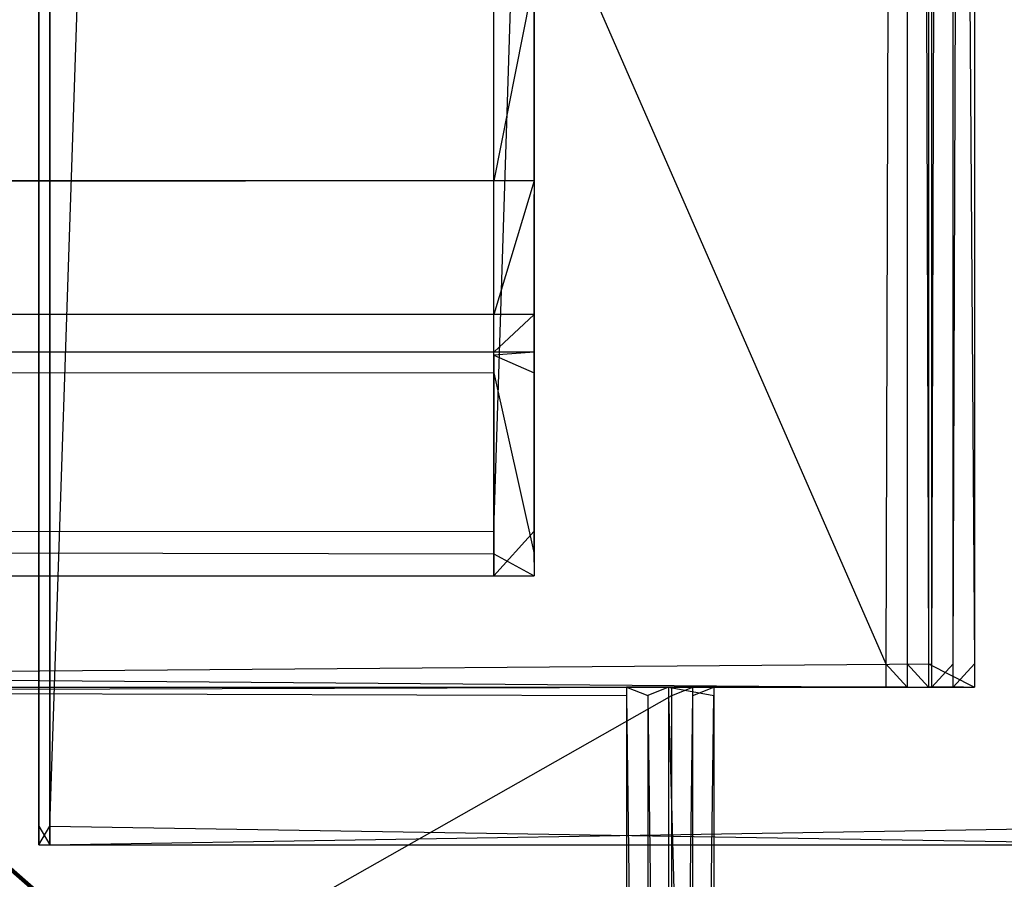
# Model space of a CAD drawing. Extents: x 0 to 1.6, y -0.5 to 0.
# Tile 164 of 192: x 1.5733 to 1.5861, y -0.4781 to -0.467. Entities that reach past the tile are written whole.
import ezdxf

# ---------------------------------------------------------------- set-up
doc = ezdxf.new("R2010")
doc.units = 0
for name, color, linetype in [('L10_KORPUS2_1___REPLACEMTFOREMP', 7, 'CONTINUOUS'), ('L16_KORPUS1_0___REPLACEMTFOREMP', 7, 'CONTINUOUS'), ('L33_REGALELEMENT_0___REPLACEMTF', 7, 'CONTINUOUS'), ('L65_ABDECKPL_0___REPLACEMTFOREM', 7, 'CONTINUOUS'), ('L7_KORPUS2_3___REPLACEMTFOREMPT', 7, 'CONTINUOUS')]:
    doc.layers.add(name, color=color, linetype=linetype)

msp = doc.modelspace()

# ---------------------------------------------------------------- linework, layer by layer
at = {"layer": 'L10_KORPUS2_1___REPLACEMTFOREMP', "color": 250}
for points, invisible_edges in [([(1.573741, -0.030441, 0.007118), (1.573596, -0.477405, 0.007118), (1.573596, -0.030441, 0.007118), (1.573741, -0.030441, 0.007118)], 13), ([(1.573596, -0.477405, 0.007118), (1.573741, -0.030441, 0.007118), (1.573741, -0.477405, 0.007118), (1.573596, -0.477405, 0.007118)], 14), ([(1.573741, -0.477405, 0.590999), (1.573596, -0.030441, 0.590999), (1.573596, -0.477405, 0.590999), (1.573741, -0.477405, 0.590999)], 13), ([(1.573596, -0.030441, 0.590999), (1.573741, -0.477405, 0.590999), (1.573741, -0.030441, 0.590999), (1.573596, -0.030441, 0.590999)], 14), ([(1.573596, -0.030441, 0.00749), (1.573596, -0.477405, 0.007118), (1.573596, -0.477405, 0.00749), (1.573596, -0.030441, 0.00749)], 13), ([(1.573596, -0.477405, 0.007118), (1.573596, -0.030441, 0.00749), (1.573596, -0.030441, 0.007118), (1.573596, -0.477405, 0.007118)], 14), ([(1.573596, -0.030441, 0.590562), (1.573596, -0.477405, 0.00749), (1.573596, -0.477405, 0.590562), (1.573596, -0.030441, 0.590562)], 13), ([(1.573596, -0.477405, 0.00749), (1.573596, -0.030441, 0.590562), (1.573596, -0.030441, 0.00749), (1.573596, -0.477405, 0.00749)], 14), ([(1.573596, -0.030441, 0.590999), (1.573596, -0.477405, 0.590562), (1.573596, -0.477405, 0.590999), (1.573596, -0.030441, 0.590999)], 13), ([(1.573596, -0.477405, 0.590562), (1.573596, -0.030441, 0.590999), (1.573596, -0.030441, 0.590562), (1.573596, -0.477405, 0.590562)], 14), ([(1.588659, -0.030441, 0.007118), (1.573741, -0.477405, 0.007118), (1.573741, -0.030441, 0.007118), (1.588659, -0.030441, 0.007118)], 13), ([(1.573741, -0.477405, 0.007118), (1.588659, -0.030441, 0.007118), (1.588659, -0.477405, 0.007118), (1.573741, -0.477405, 0.007118)], 14), ([(1.588659, -0.477405, 0.590999), (1.573741, -0.030441, 0.590999), (1.573741, -0.477405, 0.590999), (1.588659, -0.477405, 0.590999)], 13), ([(1.573741, -0.030441, 0.590999), (1.588659, -0.477405, 0.590999), (1.588659, -0.030441, 0.590999), (1.573741, -0.030441, 0.590999)], 14), ([(1.573741, -0.477405, 0.007118), (1.573596, -0.477649, 0.007118), (1.573596, -0.477405, 0.007118), (1.573741, -0.477405, 0.007118)], 13), ([(1.573596, -0.477649, 0.007118), (1.573741, -0.477405, 0.007118), (1.573741, -0.477649, 0.007118), (1.573596, -0.477649, 0.007118)], 14), ([(1.573741, -0.477649, 0.590999), (1.573596, -0.477405, 0.590999), (1.573596, -0.477649, 0.590999), (1.573741, -0.477649, 0.590999)], 13), ([(1.573596, -0.477405, 0.590999), (1.573741, -0.477649, 0.590999), (1.573741, -0.477405, 0.590999), (1.573596, -0.477405, 0.590999)], 14), ([(1.573596, -0.477405, 0.00749), (1.573596, -0.477649, 0.007118), (1.573596, -0.477649, 0.00749), (1.573596, -0.477405, 0.00749)], 13), ([(1.573596, -0.477649, 0.007118), (1.573596, -0.477405, 0.00749), (1.573596, -0.477405, 0.007118), (1.573596, -0.477649, 0.007118)], 14), ([(1.573596, -0.477405, 0.590562), (1.573596, -0.477649, 0.00749), (1.573596, -0.477649, 0.590562), (1.573596, -0.477405, 0.590562)], 13), ([(1.573596, -0.477649, 0.00749), (1.573596, -0.477405, 0.590562), (1.573596, -0.477405, 0.00749), (1.573596, -0.477649, 0.00749)], 14), ([(1.573596, -0.477405, 0.590999), (1.573596, -0.477649, 0.590562), (1.573596, -0.477649, 0.590999), (1.573596, -0.477405, 0.590999)], 13), ([(1.573596, -0.477649, 0.590562), (1.573596, -0.477405, 0.590999), (1.573596, -0.477405, 0.590562), (1.573596, -0.477649, 0.590562)], 14), ([(1.588659, -0.477405, 0.007118), (1.573741, -0.477649, 0.007118), (1.573741, -0.477405, 0.007118), (1.588659, -0.477405, 0.007118)], 13), ([(1.573741, -0.477649, 0.007118), (1.588659, -0.477405, 0.007118), (1.588659, -0.477649, 0.007118), (1.573741, -0.477649, 0.007118)], 14), ([(1.588659, -0.477649, 0.590999), (1.573741, -0.477405, 0.590999), (1.573741, -0.477649, 0.590999), (1.588659, -0.477649, 0.590999)], 13), ([(1.573741, -0.477405, 0.590999), (1.588659, -0.477649, 0.590999), (1.588659, -0.477405, 0.590999), (1.573741, -0.477405, 0.590999)], 14), ([(1.573741, -0.477649, 0.00749), (1.573596, -0.477649, 0.007118), (1.573741, -0.477649, 0.007118), (1.573741, -0.477649, 0.00749)], 13), ([(1.573596, -0.477649, 0.007118), (1.573741, -0.477649, 0.00749), (1.573596, -0.477649, 0.00749), (1.573596, -0.477649, 0.007118)], 14), ([(1.573741, -0.477649, 0.590562), (1.573596, -0.477649, 0.00749), (1.573741, -0.477649, 0.00749), (1.573741, -0.477649, 0.590562)], 13), ([(1.573596, -0.477649, 0.00749), (1.573741, -0.477649, 0.590562), (1.573596, -0.477649, 0.590562), (1.573596, -0.477649, 0.00749)], 14), ([(1.573741, -0.477649, 0.590999), (1.573596, -0.477649, 0.590562), (1.573741, -0.477649, 0.590562), (1.573741, -0.477649, 0.590999)], 13), ([(1.573596, -0.477649, 0.590562), (1.573741, -0.477649, 0.590999), (1.573596, -0.477649, 0.590999), (1.573596, -0.477649, 0.590562)], 14), ([(1.588659, -0.477649, 0.00749), (1.573741, -0.477649, 0.007118), (1.588659, -0.477649, 0.007118), (1.588659, -0.477649, 0.00749)], 13), ([(1.573741, -0.477649, 0.007118), (1.588659, -0.477649, 0.00749), (1.573741, -0.477649, 0.00749), (1.573741, -0.477649, 0.007118)], 14), ([(1.588659, -0.477649, 0.590562), (1.573741, -0.477649, 0.00749), (1.588659, -0.477649, 0.00749), (1.588659, -0.477649, 0.590562)], 13), ([(1.573741, -0.477649, 0.00749), (1.588659, -0.477649, 0.590562), (1.573741, -0.477649, 0.590562), (1.573741, -0.477649, 0.00749)], 14), ([(1.588659, -0.477649, 0.590999), (1.573741, -0.477649, 0.590562), (1.588659, -0.477649, 0.590562), (1.588659, -0.477649, 0.590999)], 13), ([(1.573741, -0.477649, 0.590562), (1.588659, -0.477649, 0.590999), (1.573741, -0.477649, 0.590999), (1.573741, -0.477649, 0.590562)], 14)]:
    msp.add_3dface(points, dxfattribs=dict(at, invisible_edges=invisible_edges))
at = {"layer": 'L16_KORPUS1_0___REPLACEMTFOREMP', "color": 8}
for points, invisible_edges in [([(1.597088, -0.000594), (0.5, -0.497406), (0.5, -0.000594), (1.597088, -0.000594)], 13), ([(0.5, -0.497406), (1.597088, -0.000594), (1.597091, -0.497406), (0.5, -0.497406)], 10), ([(1.597091, -0.497404, 0.00769), (0.5, -0.000596, 0.00769), (0.5, -0.497404, 0.00769), (1.597091, -0.497404, 0.00769)], 13), ([(0.5, -0.000596, 0.00769), (1.597091, -0.497404, 0.00769), (1.597088, -0.000596, 0.00769), (0.5, -0.000596, 0.00769)], 10)]:
    msp.add_3dface(points, dxfattribs=dict(at, invisible_edges=invisible_edges))
at = {"layer": 'L33_REGALELEMENT_0___REPLACEMTF', "color": 40}
for points, invisible_edges in [([(1.546167, -0.387428, 0.349015), (1.584546, -0.475308, 0.349082), (1.584546, -0.387399, 0.349082), (1.546167, -0.387428, 0.349015)], 14), ([(1.584546, -0.475308, 0.349082), (1.546167, -0.387428, 0.349015), (1.546167, -0.475308, 0.349015), (1.584546, -0.475308, 0.349082)], 13), ([(1.585141, -0.387399, 0.009083), (1.546762, -0.475308, 0.009015), (1.546762, -0.387399, 0.009015), (1.585141, -0.387399, 0.009083)], 13), ([(1.546762, -0.475308, 0.009015), (1.585141, -0.387399, 0.009083), (1.585141, -0.475308, 0.009083), (1.546762, -0.475308, 0.009015)], 14), ([(1.584546, -0.475308, 0.349082), (1.584824, -0.387399, 0.349083), (1.584546, -0.387399, 0.349082), (1.584546, -0.475308, 0.349082)], 13), ([(1.584824, -0.387399, 0.349083), (1.584546, -0.475308, 0.349082), (1.584824, -0.475308, 0.349083), (1.584824, -0.387399, 0.349083)], 14), ([(1.585099, -0.475308, 0.349083), (1.584824, -0.387399, 0.349083), (1.584824, -0.475308, 0.349083), (1.585099, -0.475308, 0.349083)], 13), ([(1.584824, -0.387399, 0.349083), (1.585099, -0.475308, 0.349083), (1.585099, -0.387399, 0.349083), (1.584824, -0.387399, 0.349083)], 14), ([(1.585693, -0.475308, 0.00944), (1.585099, -0.387399, 0.348847), (1.585099, -0.475308, 0.348847), (1.585693, -0.475308, 0.00944)], 13), ([(1.585099, -0.387399, 0.348847), (1.585693, -0.475308, 0.00944), (1.585693, -0.387399, 0.00944), (1.585099, -0.387399, 0.348847)], 14), ([(1.585099, -0.475308, 0.348847), (1.585099, -0.387399, 0.349083), (1.585099, -0.475308, 0.349083), (1.585099, -0.475308, 0.348847)], 13), ([(1.585099, -0.387399, 0.349083), (1.585099, -0.475308, 0.348847), (1.585099, -0.387399, 0.348847), (1.585099, -0.387399, 0.349083)], 14), ([(1.58542, -0.387399, 0.009083), (1.585141, -0.475308, 0.009083), (1.585141, -0.387399, 0.009083), (1.58542, -0.387399, 0.009083)], 13), ([(1.585141, -0.475308, 0.009083), (1.58542, -0.387399, 0.009083), (1.58542, -0.475308, 0.009083), (1.585141, -0.475308, 0.009083)], 14), ([(1.585694, -0.387399, 0.009084), (1.58542, -0.475308, 0.009083), (1.58542, -0.387399, 0.009083), (1.585694, -0.387399, 0.009084)], 13), ([(1.58542, -0.475308, 0.009083), (1.585694, -0.387399, 0.009084), (1.585694, -0.475308, 0.009084), (1.58542, -0.475308, 0.009083)], 14), ([(1.585694, -0.475308, 0.009084), (1.585693, -0.387399, 0.00944), (1.585693, -0.475308, 0.00944), (1.585694, -0.475308, 0.009084)], 13), ([(1.585693, -0.387399, 0.00944), (1.585694, -0.475308, 0.009084), (1.585694, -0.387399, 0.009084), (1.585693, -0.387399, 0.00944)], 14), ([(1.584546, -0.475608, 0.349082), (1.546167, -0.475308, 0.349015), (1.546167, -0.475608, 0.349015), (1.584546, -0.475608, 0.349082)], 13), ([(1.546167, -0.475308, 0.349015), (1.584546, -0.475608, 0.349082), (1.584546, -0.475308, 0.349082), (1.546167, -0.475308, 0.349015)], 14), ([(1.585141, -0.475308, 0.009083), (1.546762, -0.475608, 0.009015), (1.546762, -0.475308, 0.009015), (1.585141, -0.475308, 0.009083)], 13), ([(1.546762, -0.475608, 0.009015), (1.585141, -0.475308, 0.009083), (1.585141, -0.475608, 0.009083), (1.546762, -0.475608, 0.009015)], 14), ([(1.584824, -0.475608, 0.349083), (1.584546, -0.475308, 0.349082), (1.584546, -0.475608, 0.349082), (1.584824, -0.475608, 0.349083)], 13), ([(1.584546, -0.475308, 0.349082), (1.584824, -0.475608, 0.349083), (1.584824, -0.475308, 0.349083), (1.584546, -0.475308, 0.349082)], 14), ([(1.585099, -0.475608, 0.349083), (1.584824, -0.475308, 0.349083), (1.584824, -0.475608, 0.349083), (1.585099, -0.475608, 0.349083)], 13), ([(1.584824, -0.475308, 0.349083), (1.585099, -0.475608, 0.349083), (1.585099, -0.475308, 0.349083), (1.584824, -0.475308, 0.349083)], 14), ([(1.585693, -0.475608, 0.00944), (1.585099, -0.475308, 0.348847), (1.585099, -0.475608, 0.348847), (1.585693, -0.475608, 0.00944)], 13), ([(1.585099, -0.475308, 0.348847), (1.585693, -0.475608, 0.00944), (1.585693, -0.475308, 0.00944), (1.585099, -0.475308, 0.348847)], 14), ([(1.585099, -0.475608, 0.348847), (1.585099, -0.475308, 0.349083), (1.585099, -0.475608, 0.349083), (1.585099, -0.475608, 0.348847)], 13), ([(1.585099, -0.475308, 0.349083), (1.585099, -0.475608, 0.348847), (1.585099, -0.475308, 0.348847), (1.585099, -0.475308, 0.349083)], 14), ([(1.58542, -0.475308, 0.009083), (1.585141, -0.475608, 0.009083), (1.585141, -0.475308, 0.009083), (1.58542, -0.475308, 0.009083)], 13), ([(1.585141, -0.475608, 0.009083), (1.58542, -0.475308, 0.009083), (1.58542, -0.475608, 0.009083), (1.585141, -0.475608, 0.009083)], 14), ([(1.585694, -0.475308, 0.009084), (1.58542, -0.475608, 0.009083), (1.58542, -0.475308, 0.009083), (1.585694, -0.475308, 0.009084)], 13), ([(1.58542, -0.475608, 0.009083), (1.585694, -0.475308, 0.009084), (1.585694, -0.475608, 0.009084), (1.58542, -0.475608, 0.009083)], 14), ([(1.585694, -0.475608, 0.009084), (1.585693, -0.475308, 0.00944), (1.585693, -0.475608, 0.00944), (1.585694, -0.475608, 0.009084)], 13), ([(1.585693, -0.475308, 0.00944), (1.585694, -0.475608, 0.009084), (1.585694, -0.475308, 0.009084), (1.585693, -0.475308, 0.00944)], 14), ([(1.581195, -0.475716, 0.345723), (1.543462, -0.475608, 0.345657), (1.543462, -0.475716, 0.345657), (1.581195, -0.475716, 0.345723)], 13), ([(1.543462, -0.475608, 0.345657), (1.581195, -0.475716, 0.345723), (1.581195, -0.475608, 0.345723), (1.543462, -0.475608, 0.345657)], 14), ([(1.581195, -0.475608, 0.345723), (1.543544, -0.475608, 0.345758), (1.543462, -0.475608, 0.345657), (1.581195, -0.475608, 0.345723)], 13), ([(1.581296, -0.475608, 0.345824), (1.546054, -0.475608, 0.348874), (1.543544, -0.475608, 0.345758), (1.581296, -0.475608, 0.345824)], 13), ([(1.543544, -0.475608, 0.345758), (1.581195, -0.475608, 0.345723), (1.581296, -0.475608, 0.345824), (1.543544, -0.475608, 0.345758)], 14), ([(1.581779, -0.475608, 0.012565), (1.544046, -0.475716, 0.012499), (1.544046, -0.475608, 0.012499), (1.581779, -0.475608, 0.012565)], 13), ([(1.544046, -0.475716, 0.012499), (1.581779, -0.475608, 0.012565), (1.581779, -0.475716, 0.012565), (1.544046, -0.475716, 0.012499)], 14), ([(1.58188, -0.475608, 0.01246), (1.544046, -0.475608, 0.012499), (1.544128, -0.475608, 0.012394), (1.58188, -0.475608, 0.01246)], 13), ([(1.544046, -0.475608, 0.012499), (1.58188, -0.475608, 0.01246), (1.581779, -0.475608, 0.012565), (1.544046, -0.475608, 0.012499)], 14), ([(1.585, -0.475608, 0.009229), (1.544128, -0.475608, 0.012394), (1.546648, -0.475608, 0.009161), (1.585, -0.475608, 0.009229)], 13), ([(1.544128, -0.475608, 0.012394), (1.585, -0.475608, 0.009229), (1.58188, -0.475608, 0.01246), (1.544128, -0.475608, 0.012394)], 14), ([(1.546054, -0.475608, 0.348874), (1.581296, -0.475608, 0.345824), (1.584405, -0.475608, 0.348941), (1.546054, -0.475608, 0.348874)], 14), ([(1.584405, -0.475608, 0.348941), (1.546167, -0.475608, 0.349015), (1.546054, -0.475608, 0.348874), (1.584405, -0.475608, 0.348941)], 13), ([(1.546167, -0.475608, 0.349015), (1.584405, -0.475608, 0.348941), (1.584546, -0.475608, 0.349082), (1.546167, -0.475608, 0.349015)], 14), ([(1.585141, -0.475608, 0.009083), (1.546648, -0.475608, 0.009161), (1.546762, -0.475608, 0.009015), (1.585141, -0.475608, 0.009083)], 13), ([(1.546648, -0.475608, 0.009161), (1.585141, -0.475608, 0.009083), (1.585, -0.475608, 0.009229), (1.546648, -0.475608, 0.009161)], 14), ([(1.58147, -0.475716, 0.345724), (1.581195, -0.475608, 0.345723), (1.581195, -0.475716, 0.345723), (1.58147, -0.475716, 0.345724)], 13), ([(1.581195, -0.475608, 0.345723), (1.58147, -0.475716, 0.345724), (1.58147, -0.475608, 0.345724), (1.581195, -0.475608, 0.345723)], 14), ([(1.58147, -0.475608, 0.345724), (1.581296, -0.475608, 0.345824), (1.581195, -0.475608, 0.345723), (1.58147, -0.475608, 0.345724)], 13), ([(1.581571, -0.475608, 0.345825), (1.584405, -0.475608, 0.348941), (1.581296, -0.475608, 0.345824), (1.581571, -0.475608, 0.345825)], 13), ([(1.581296, -0.475608, 0.345824), (1.58147, -0.475608, 0.345724), (1.581571, -0.475608, 0.345825), (1.581296, -0.475608, 0.345824)], 14), ([(1.58147, -0.475716, 0.345724), (1.581739, -0.475608, 0.345724), (1.58147, -0.475608, 0.345724), (1.58147, -0.475716, 0.345724)], 13), ([(1.581739, -0.475608, 0.345724), (1.58147, -0.475716, 0.345724), (1.581739, -0.475716, 0.345724), (1.581739, -0.475608, 0.345724)], 14), ([(1.581739, -0.475608, 0.345724), (1.581571, -0.475608, 0.345825), (1.58147, -0.475608, 0.345724), (1.581739, -0.475608, 0.345724)], 13), ([(1.58184, -0.475608, 0.345825), (1.584684, -0.475608, 0.348942), (1.581571, -0.475608, 0.345825), (1.58184, -0.475608, 0.345825)], 13), ([(1.584405, -0.475608, 0.348941), (1.581571, -0.475608, 0.345825), (1.584684, -0.475608, 0.348942), (1.584405, -0.475608, 0.348941)], 14), ([(1.581571, -0.475608, 0.345825), (1.581739, -0.475608, 0.345724), (1.58184, -0.475608, 0.345825), (1.581571, -0.475608, 0.345825)], 14), ([(1.581841, -0.475608, 0.345594), (1.581739, -0.475608, 0.345724), (1.58174, -0.475608, 0.345493), (1.581841, -0.475608, 0.345594)], 13), ([(1.581739, -0.475608, 0.345724), (1.581841, -0.475608, 0.345594), (1.58184, -0.475608, 0.345825), (1.581739, -0.475608, 0.345724)], 14), ([(1.58174, -0.475716, 0.345493), (1.581739, -0.475608, 0.345724), (1.581739, -0.475716, 0.345724), (1.58174, -0.475716, 0.345493)], 13), ([(1.581739, -0.475608, 0.345724), (1.58174, -0.475716, 0.345493), (1.58174, -0.475608, 0.345493), (1.581739, -0.475608, 0.345724)], 14), ([(1.582322, -0.475608, 0.012915), (1.581841, -0.475608, 0.345594), (1.58174, -0.475608, 0.345493), (1.582322, -0.475608, 0.012915)], 14), ([(1.582322, -0.475716, 0.012915), (1.58174, -0.475608, 0.345493), (1.58174, -0.475716, 0.345493), (1.582322, -0.475716, 0.012915)], 13), ([(1.58174, -0.475608, 0.345493), (1.582322, -0.475716, 0.012915), (1.582322, -0.475608, 0.012915), (1.58174, -0.475608, 0.345493)], 14), ([(1.582053, -0.475608, 0.012565), (1.581779, -0.475716, 0.012565), (1.581779, -0.475608, 0.012565), (1.582053, -0.475608, 0.012565)], 13), ([(1.581779, -0.475716, 0.012565), (1.582053, -0.475608, 0.012565), (1.582053, -0.475716, 0.012565), (1.581779, -0.475716, 0.012565)], 14), ([(1.582154, -0.475608, 0.012461), (1.581779, -0.475608, 0.012565), (1.58188, -0.475608, 0.01246), (1.582154, -0.475608, 0.012461)], 13), ([(1.581779, -0.475608, 0.012565), (1.582154, -0.475608, 0.012461), (1.582053, -0.475608, 0.012565), (1.581779, -0.475608, 0.012565)], 14), ([(1.584684, -0.475608, 0.348942), (1.58184, -0.475608, 0.345825), (1.584958, -0.475608, 0.348942), (1.584684, -0.475608, 0.348942)], 14), ([(1.584958, -0.475608, 0.348707), (1.58184, -0.475608, 0.345825), (1.581841, -0.475608, 0.345594), (1.584958, -0.475608, 0.348707)], 13), ([(1.58184, -0.475608, 0.345825), (1.584958, -0.475608, 0.348707), (1.584958, -0.475608, 0.348942), (1.58184, -0.475608, 0.345825)], 14), ([(1.581841, -0.475608, 0.345594), (1.582322, -0.475608, 0.012915), (1.582423, -0.475608, 0.01281), (1.581841, -0.475608, 0.345594)], 13), ([(1.582423, -0.475608, 0.01281), (1.584958, -0.475608, 0.348707), (1.581841, -0.475608, 0.345594), (1.582423, -0.475608, 0.01281)], 14), ([(1.585279, -0.475608, 0.009229), (1.58188, -0.475608, 0.01246), (1.585, -0.475608, 0.009229), (1.585279, -0.475608, 0.009229)], 13), ([(1.58188, -0.475608, 0.01246), (1.585279, -0.475608, 0.009229), (1.582154, -0.475608, 0.012461), (1.58188, -0.475608, 0.01246)], 14), ([(1.582322, -0.475608, 0.012566), (1.582053, -0.475716, 0.012565), (1.582053, -0.475608, 0.012565), (1.582322, -0.475608, 0.012566)], 13), ([(1.582053, -0.475716, 0.012565), (1.582322, -0.475608, 0.012566), (1.582322, -0.475716, 0.012566), (1.582053, -0.475716, 0.012565)], 14), ([(1.582424, -0.475608, 0.012461), (1.582053, -0.475608, 0.012565), (1.582154, -0.475608, 0.012461), (1.582424, -0.475608, 0.012461)], 13), ([(1.582053, -0.475608, 0.012565), (1.582424, -0.475608, 0.012461), (1.582322, -0.475608, 0.012566), (1.582053, -0.475608, 0.012565)], 14), ([(1.585553, -0.475608, 0.00923), (1.582154, -0.475608, 0.012461), (1.585279, -0.475608, 0.009229), (1.585553, -0.475608, 0.00923)], 13), ([(1.582154, -0.475608, 0.012461), (1.585553, -0.475608, 0.00923), (1.582424, -0.475608, 0.012461), (1.582154, -0.475608, 0.012461)], 14), ([(1.582423, -0.475608, 0.01281), (1.582322, -0.475608, 0.012566), (1.582424, -0.475608, 0.012461), (1.582423, -0.475608, 0.01281)], 13), ([(1.582322, -0.475608, 0.012566), (1.582423, -0.475608, 0.01281), (1.582322, -0.475608, 0.012915), (1.582322, -0.475608, 0.012566)], 14), ([(1.582322, -0.475716, 0.012566), (1.582322, -0.475608, 0.012915), (1.582322, -0.475716, 0.012915), (1.582322, -0.475716, 0.012566)], 13), ([(1.582322, -0.475608, 0.012915), (1.582322, -0.475716, 0.012566), (1.582322, -0.475608, 0.012566), (1.582322, -0.475608, 0.012915)], 14), ([(1.584958, -0.475608, 0.348707), (1.582423, -0.475608, 0.01281), (1.585552, -0.475608, 0.009585), (1.584958, -0.475608, 0.348707)], 13), ([(1.582424, -0.475608, 0.012461), (1.585552, -0.475608, 0.009585), (1.582423, -0.475608, 0.01281), (1.582424, -0.475608, 0.012461)], 14), ([(1.585552, -0.475608, 0.009585), (1.582424, -0.475608, 0.012461), (1.585553, -0.475608, 0.00923), (1.585552, -0.475608, 0.009585)], 13), ([(1.584684, -0.475608, 0.348942), (1.584546, -0.475608, 0.349082), (1.584405, -0.475608, 0.348941), (1.584684, -0.475608, 0.348942)], 13), ([(1.584546, -0.475608, 0.349082), (1.584684, -0.475608, 0.348942), (1.584824, -0.475608, 0.349083), (1.584546, -0.475608, 0.349082)], 14), ([(1.584958, -0.475608, 0.348942), (1.584824, -0.475608, 0.349083), (1.584684, -0.475608, 0.348942), (1.584958, -0.475608, 0.348942)], 13), ([(1.584824, -0.475608, 0.349083), (1.584958, -0.475608, 0.348942), (1.585099, -0.475608, 0.349083), (1.584824, -0.475608, 0.349083)], 14), ([(1.585552, -0.475608, 0.009585), (1.585099, -0.475608, 0.348847), (1.584958, -0.475608, 0.348707), (1.585552, -0.475608, 0.009585)], 14), ([(1.585099, -0.475608, 0.348847), (1.584958, -0.475608, 0.348942), (1.584958, -0.475608, 0.348707), (1.585099, -0.475608, 0.348847)], 13), ([(1.584958, -0.475608, 0.348942), (1.585099, -0.475608, 0.348847), (1.585099, -0.475608, 0.349083), (1.584958, -0.475608, 0.348942)], 14), ([(1.58542, -0.475608, 0.009083), (1.585, -0.475608, 0.009229), (1.585141, -0.475608, 0.009083), (1.58542, -0.475608, 0.009083)], 13), ([(1.585, -0.475608, 0.009229), (1.58542, -0.475608, 0.009083), (1.585279, -0.475608, 0.009229), (1.585, -0.475608, 0.009229)], 14), ([(1.585099, -0.475608, 0.348847), (1.585552, -0.475608, 0.009585), (1.585693, -0.475608, 0.00944), (1.585099, -0.475608, 0.348847)], 13), ([(1.585694, -0.475608, 0.009084), (1.585279, -0.475608, 0.009229), (1.58542, -0.475608, 0.009083), (1.585694, -0.475608, 0.009084)], 13), ([(1.585279, -0.475608, 0.009229), (1.585694, -0.475608, 0.009084), (1.585553, -0.475608, 0.00923), (1.585279, -0.475608, 0.009229)], 14), ([(1.585553, -0.475608, 0.00923), (1.585693, -0.475608, 0.00944), (1.585552, -0.475608, 0.009585), (1.585553, -0.475608, 0.00923)], 14), ([(1.585693, -0.475608, 0.00944), (1.585553, -0.475608, 0.00923), (1.585694, -0.475608, 0.009084), (1.585693, -0.475608, 0.00944)], 13), ([(1.581195, -0.497141, 0.345723), (1.543462, -0.475716, 0.345657), (1.543462, -0.497141, 0.345657), (1.581195, -0.497141, 0.345723)], 13), ([(1.543462, -0.475716, 0.345657), (1.581195, -0.497141, 0.345723), (1.581195, -0.475716, 0.345723), (1.543462, -0.475716, 0.345657)], 14), ([(1.581779, -0.475716, 0.012565), (1.544046, -0.497141, 0.012499), (1.544046, -0.475716, 0.012499), (1.581779, -0.475716, 0.012565)], 13), ([(1.544046, -0.497141, 0.012499), (1.581779, -0.475716, 0.012565), (1.581779, -0.497141, 0.012565), (1.544046, -0.497141, 0.012499)], 14), ([(1.58147, -0.497141, 0.345724), (1.581195, -0.475716, 0.345723), (1.581195, -0.497141, 0.345723), (1.58147, -0.497141, 0.345724)], 13), ([(1.581195, -0.475716, 0.345723), (1.58147, -0.497141, 0.345724), (1.58147, -0.475716, 0.345724), (1.581195, -0.475716, 0.345723)], 14), ([(1.581739, -0.497141, 0.345724), (1.58147, -0.475716, 0.345724), (1.58147, -0.497141, 0.345724), (1.581739, -0.497141, 0.345724)], 13), ([(1.58147, -0.475716, 0.345724), (1.581739, -0.497141, 0.345724), (1.581739, -0.475716, 0.345724), (1.58147, -0.475716, 0.345724)], 14), ([(1.58174, -0.497141, 0.345493), (1.581739, -0.475716, 0.345724), (1.581739, -0.497141, 0.345724), (1.58174, -0.497141, 0.345493)], 13), ([(1.581739, -0.475716, 0.345724), (1.58174, -0.497141, 0.345493), (1.58174, -0.475716, 0.345493), (1.581739, -0.475716, 0.345724)], 14), ([(1.582322, -0.497141, 0.012915), (1.58174, -0.475716, 0.345493), (1.58174, -0.497141, 0.345493), (1.582322, -0.497141, 0.012915)], 13), ([(1.58174, -0.475716, 0.345493), (1.582322, -0.497141, 0.012915), (1.582322, -0.475716, 0.012915), (1.58174, -0.475716, 0.345493)], 14), ([(1.582053, -0.475716, 0.012565), (1.581779, -0.497141, 0.012565), (1.581779, -0.475716, 0.012565), (1.582053, -0.475716, 0.012565)], 13), ([(1.581779, -0.497141, 0.012565), (1.582053, -0.475716, 0.012565), (1.582053, -0.497141, 0.012565), (1.581779, -0.497141, 0.012565)], 14), ([(1.582322, -0.475716, 0.012566), (1.582053, -0.497141, 0.012565), (1.582053, -0.475716, 0.012565), (1.582322, -0.475716, 0.012566)], 13), ([(1.582053, -0.497141, 0.012565), (1.582322, -0.475716, 0.012566), (1.582322, -0.497141, 0.012566), (1.582053, -0.497141, 0.012565)], 14), ([(1.582322, -0.497141, 0.012566), (1.582322, -0.475716, 0.012915), (1.582322, -0.497141, 0.012915), (1.582322, -0.497141, 0.012566)], 13), ([(1.582322, -0.475716, 0.012915), (1.582322, -0.497141, 0.012566), (1.582322, -0.475716, 0.012566), (1.582322, -0.475716, 0.012915)], 14), ([(1.540756, -0.497258, 0.342269), (1.568392, -0.477095, 0.332371), (1.577842, -0.497258, 0.342334), (1.540756, -0.497258, 0.342269)], 14), ([(1.568931, -0.477095, 0.024127), (1.541327, -0.497258, 0.015734), (1.578414, -0.497258, 0.015799), (1.568931, -0.477095, 0.024127)], 14), ([(1.568648, -0.477095, 0.332371), (1.577842, -0.497258, 0.342334), (1.568392, -0.477095, 0.332371), (1.568648, -0.477095, 0.332371)], 13), ([(1.5689, -0.477095, 0.332372), (1.578112, -0.497258, 0.342335), (1.568648, -0.477095, 0.332371), (1.5689, -0.477095, 0.332372)], 13), ([(1.577842, -0.497258, 0.342334), (1.568648, -0.477095, 0.332371), (1.578112, -0.497258, 0.342335), (1.577842, -0.497258, 0.342334)], 14), ([(1.578112, -0.497258, 0.342335), (1.5689, -0.477095, 0.332372), (1.578377, -0.497258, 0.342335), (1.578112, -0.497258, 0.342335)], 14), ([(1.5689, -0.477095, 0.332372), (1.578377, -0.497258, 0.342108), (1.578377, -0.497258, 0.342335), (1.5689, -0.477095, 0.332372)], 13), ([(1.578377, -0.497258, 0.342108), (1.5689, -0.477095, 0.332372), (1.5689, -0.477095, 0.332158), (1.578377, -0.497258, 0.342108)], 14), ([(1.5689, -0.477095, 0.332158), (1.578948, -0.497258, 0.016142), (1.578377, -0.497258, 0.342108), (1.5689, -0.477095, 0.332158)], 13), ([(1.578948, -0.497258, 0.016142), (1.5689, -0.477095, 0.332158), (1.569439, -0.477095, 0.02445), (1.578948, -0.497258, 0.016142)], 14), ([(1.578414, -0.497258, 0.015799), (1.569188, -0.477095, 0.024127), (1.568931, -0.477095, 0.024127), (1.578414, -0.497258, 0.015799)], 13), ([(1.578683, -0.497258, 0.015799), (1.56944, -0.477095, 0.024128), (1.569188, -0.477095, 0.024127), (1.578683, -0.497258, 0.015799)], 13), ([(1.569188, -0.477095, 0.024127), (1.578414, -0.497258, 0.015799), (1.578683, -0.497258, 0.015799), (1.569188, -0.477095, 0.024127)], 14), ([(1.569439, -0.477095, 0.02445), (1.578948, -0.497258, 0.0158), (1.578948, -0.497258, 0.016142), (1.569439, -0.477095, 0.02445)], 13), ([(1.578948, -0.497258, 0.0158), (1.569439, -0.477095, 0.02445), (1.56944, -0.477095, 0.024128), (1.578948, -0.497258, 0.0158)], 14), ([(1.56944, -0.477095, 0.024128), (1.578683, -0.497258, 0.015799), (1.578948, -0.497258, 0.0158), (1.56944, -0.477095, 0.024128)], 14)]:
    msp.add_3dface(points, dxfattribs=dict(at, invisible_edges=invisible_edges))
at = {"layer": 'L65_ABDECKPL_0___REPLACEMTFOREM', "color": 39}
for points, invisible_edges in [([(1.026951, -0.00115, 0.602707), (1.598384, -0.49991, 0.602707), (1.027011, -0.00109, 0.602707), (1.026951, -0.00115, 0.602707)], 10), ([(1.598384, -0.499907, 0.590697), (1.026953, -0.001153, 0.590697), (1.027012, -0.001093, 0.590697), (1.598384, -0.499907, 0.590697)], 10), ([(1.027011, -0.00109, 0.602707), (1.598384, -0.49991, 0.602707), (1.027235, -0.00109, 0.602707), (1.027011, -0.00109, 0.602707)], 13), ([(1.598384, -0.499907, 0.590697), (1.027012, -0.001093, 0.590697), (1.027235, -0.001093, 0.590697), (1.598384, -0.499907, 0.590697)], 13), ([(1.027235, -0.00109, 0.602707), (1.598384, -0.49991, 0.602707), (1.598335, -0.00109, 0.602707), (1.027235, -0.00109, 0.602707)], 10), ([(1.598384, -0.499907, 0.590697), (1.027235, -0.001093, 0.590697), (1.598335, -0.001093, 0.590697), (1.598384, -0.499907, 0.590697)], 10), ([(1.026705, -0.001396, 0.602707), (1.598384, -0.49991, 0.602707), (1.026951, -0.00115, 0.602707), (1.026705, -0.001396, 0.602707)], 13), ([(1.598384, -0.499907, 0.590697), (1.026708, -0.001398, 0.590697), (1.026953, -0.001153, 0.590697), (1.598384, -0.499907, 0.590697)], 13), ([(1.02665, -0.001452, 0.602707), (1.598384, -0.49991, 0.602707), (1.026705, -0.001396, 0.602707), (1.02665, -0.001452, 0.602707)], 10), ([(1.598384, -0.499907, 0.590697), (1.026653, -0.319184, 0.590697), (1.026708, -0.001398, 0.590697), (1.598384, -0.499907, 0.590697)], 10), ([(1.02665, -0.001682, 0.602707), (1.598384, -0.49991, 0.602707), (1.02665, -0.001452, 0.602707), (1.02665, -0.001682, 0.602707)], 13), ([(1.02665, -0.318933, 0.602707), (1.598384, -0.49991, 0.602707), (1.02665, -0.001682, 0.602707), (1.02665, -0.318933, 0.602707)], 10), ([(1.02665, -0.319183, 0.602707), (1.598384, -0.49991, 0.602707), (1.02665, -0.318933, 0.602707), (1.02665, -0.319183, 0.602707)], 13), ([(1.026461, -0.319372, 0.602707), (1.598384, -0.49991, 0.602707), (1.02665, -0.319183, 0.602707), (1.026461, -0.319372, 0.602707)], 10), ([(1.598384, -0.499907, 0.590697), (1.026463, -0.319374, 0.590697), (1.026653, -0.319184, 0.590697), (1.598384, -0.499907, 0.590697)], 13), ([(1.025201, -0.320631, 0.602707), (1.598384, -0.49991, 0.602707), (1.026461, -0.319372, 0.602707), (1.025201, -0.320631, 0.602707)], 13), ([(1.598384, -0.499907, 0.590697), (1.025203, -0.320634, 0.590697), (1.026463, -0.319374, 0.590697), (1.598384, -0.499907, 0.590697)], 10), ([(1.025011, -0.320821, 0.602707), (1.598384, -0.49991, 0.602707), (1.025201, -0.320631, 0.602707), (1.025011, -0.320821, 0.602707)], 10), ([(1.598384, -0.499907, 0.590697), (1.025012, -0.320824, 0.590697), (1.025203, -0.320634, 0.590697), (1.598384, -0.499907, 0.590697)], 13), ([(1.598384, -0.49991, 0.602707), (0.8, -0.320821, 0.602707), (0.8, -0.49991, 0.602707), (1.598384, -0.49991, 0.602707)], 13), ([(0.8, -0.320821, 0.602707), (1.598384, -0.49991, 0.602707), (1.024808, -0.320821, 0.602707), (0.8, -0.320821, 0.602707)], 10), ([(0.8, -0.320824, 0.590697), (1.598384, -0.499907, 0.590697), (0.8, -0.499907, 0.590697), (0.8, -0.320824, 0.590697)], 10), ([(1.598384, -0.499907, 0.590697), (0.8, -0.320824, 0.590697), (1.024808, -0.320824, 0.590697), (1.598384, -0.499907, 0.590697)], 13), ([(1.024808, -0.320821, 0.602707), (1.598384, -0.49991, 0.602707), (1.025011, -0.320821, 0.602707), (1.024808, -0.320821, 0.602707)], 13), ([(1.598384, -0.499907, 0.590697), (1.024808, -0.320824, 0.590697), (1.025012, -0.320824, 0.590697), (1.598384, -0.499907, 0.590697)], 10)]:
    msp.add_3dface(points, dxfattribs=dict(at, invisible_edges=invisible_edges))
at = {"layer": 'L7_KORPUS2_3___REPLACEMTFOREMPT', "color": 250}
for points, invisible_edges in [([(1.57948, -0.457221, 0.472817), (0.5, -0.473592, 0.472817), (0.5, -0.457221, 0.472817), (1.57948, -0.457221, 0.472817)], 13), ([(0.5, -0.473592, 0.472817), (1.57948, -0.457221, 0.472817), (1.57948, -0.473592, 0.472817), (0.5, -0.473592, 0.472817)], 14), ([(1.58, -0.457221, 0.472817), (1.57948, -0.473592, 0.472817), (1.57948, -0.457221, 0.472817), (1.58, -0.457221, 0.472817)], 13), ([(1.57948, -0.473592, 0.472817), (1.58, -0.457221, 0.472817), (1.58, -0.473592, 0.472817), (1.57948, -0.473592, 0.472817)], 14), ([(1.58, -0.473592, 0.472817), (1.58, -0.457221, 0.472996), (1.58, -0.473592, 0.472996), (1.58, -0.473592, 0.472817)], 13), ([(1.58, -0.457221, 0.472996), (1.58, -0.473592, 0.472817), (1.58, -0.457221, 0.472817), (1.58, -0.457221, 0.472996)], 14), ([(1.58, -0.469235, 0.553751), (1.58, -0.473592, 0.472996), (1.58, -0.457221, 0.472996), (1.58, -0.469235, 0.553751)], 10), ([(1.58, -0.469235, 0.553751), (1.58, -0.457221, 0.472996), (1.58, -0.466592, 0.542067), (1.58, -0.469235, 0.553751)], 13), ([(0.5, -0.469059, 0.553783), (1.57948, -0.466422, 0.542125), (0.5, -0.466422, 0.542125), (0.5, -0.469059, 0.553783)], 13), ([(1.57948, -0.466422, 0.542125), (0.5, -0.469059, 0.553783), (1.57948, -0.469059, 0.553783), (1.57948, -0.466422, 0.542125)], 14), ([(1.57948, -0.469059, 0.553783), (1.58, -0.466422, 0.542125), (1.57948, -0.466422, 0.542125), (1.57948, -0.469059, 0.553783)], 13), ([(1.58, -0.466422, 0.542125), (1.57948, -0.469059, 0.553783), (1.58, -0.469059, 0.553783), (1.58, -0.466422, 0.542125)], 14), ([(1.58, -0.469059, 0.553783), (1.58, -0.466592, 0.542067), (1.58, -0.466422, 0.542125), (1.58, -0.469059, 0.553783)], 14), ([(1.58, -0.466592, 0.542067), (1.58, -0.469059, 0.553783), (1.58, -0.469235, 0.553751), (1.58, -0.466592, 0.542067)], 13), ([(0.5, -0.47079, 0.565518), (1.57948, -0.469059, 0.553783), (0.5, -0.469059, 0.553783), (0.5, -0.47079, 0.565518)], 13), ([(1.57948, -0.469059, 0.553783), (0.5, -0.47079, 0.565518), (1.57948, -0.47079, 0.565518), (1.57948, -0.469059, 0.553783)], 14), ([(1.57948, -0.47079, 0.565518), (1.58, -0.469059, 0.553783), (1.57948, -0.469059, 0.553783), (1.57948, -0.47079, 0.565518)], 13), ([(1.58, -0.469059, 0.553783), (1.57948, -0.47079, 0.565518), (1.58, -0.47079, 0.565518), (1.58, -0.469059, 0.553783)], 14), ([(1.58, -0.47079, 0.565518), (1.58, -0.469235, 0.553751), (1.58, -0.469059, 0.553783), (1.58, -0.47079, 0.565518)], 14), ([(1.58, -0.469235, 0.553751), (1.58, -0.47079, 0.565518), (1.58, -0.470968, 0.5655), (1.58, -0.469235, 0.553751)], 13), ([(1.58, -0.470968, 0.5655), (1.58, -0.473592, 0.472996), (1.58, -0.469235, 0.553751), (1.58, -0.470968, 0.5655)], 13), ([(0.5, -0.471275, 0.57516), (1.57948, -0.47079, 0.565518), (0.5, -0.47079, 0.565518), (0.5, -0.471275, 0.57516)], 13), ([(1.57948, -0.47079, 0.565518), (0.5, -0.471275, 0.57516), (1.57948, -0.471275, 0.57516), (1.57948, -0.47079, 0.565518)], 14), ([(1.57948, -0.471275, 0.57516), (1.58, -0.47079, 0.565518), (1.57948, -0.47079, 0.565518), (1.57948, -0.471275, 0.57516)], 13), ([(1.58, -0.47079, 0.565518), (1.57948, -0.471275, 0.57516), (1.58, -0.471275, 0.57516), (1.58, -0.47079, 0.565518)], 14), ([(1.58, -0.471275, 0.57516), (1.58, -0.470968, 0.5655), (1.58, -0.47079, 0.565518), (1.58, -0.471275, 0.57516)], 14), ([(1.58, -0.470968, 0.5655), (1.58, -0.471275, 0.57516), (1.58, -0.471453, 0.575151), (1.58, -0.470968, 0.5655)], 13), ([(1.58, -0.4717, 0.575833), (1.58, -0.473592, 0.472996), (1.58, -0.470968, 0.5655), (1.58, -0.4717, 0.575833)], 10), ([(1.58, -0.4717, 0.575833), (1.58, -0.470968, 0.5655), (1.58, -0.471453, 0.575151), (1.58, -0.4717, 0.575833)], 13), ([(0.5, -0.471317, 0.576011), (1.57948, -0.471275, 0.57516), (0.5, -0.471275, 0.57516), (0.5, -0.471317, 0.576011)], 13), ([(1.57948, -0.471275, 0.57516), (0.5, -0.471317, 0.576011), (1.57948, -0.471317, 0.576011), (1.57948, -0.471275, 0.57516)], 14), ([(1.57948, -0.471542, 0.576011), (0.5, -0.471317, 0.576011), (0.5, -0.471542, 0.576011), (1.57948, -0.471542, 0.576011)], 13), ([(0.5, -0.471317, 0.576011), (1.57948, -0.471542, 0.576011), (1.57948, -0.471317, 0.576011), (0.5, -0.471317, 0.576011)], 14), ([(1.57948, -0.471317, 0.576011), (1.58, -0.471275, 0.57516), (1.57948, -0.471275, 0.57516), (1.57948, -0.471317, 0.576011)], 13), ([(1.58, -0.471275, 0.57516), (1.57948, -0.471317, 0.576011), (1.58, -0.471317, 0.576011), (1.58, -0.471275, 0.57516)], 14), ([(1.58, -0.471542, 0.576011), (1.57948, -0.471317, 0.576011), (1.57948, -0.471542, 0.576011), (1.58, -0.471542, 0.576011)], 13), ([(1.57948, -0.471317, 0.576011), (1.58, -0.471542, 0.576011), (1.58, -0.471317, 0.576011), (1.57948, -0.471317, 0.576011)], 14), ([(1.58, -0.471317, 0.576011), (1.58, -0.471453, 0.575151), (1.58, -0.471275, 0.57516), (1.58, -0.471317, 0.576011)], 14), ([(1.58, -0.471453, 0.575151), (1.58, -0.471317, 0.576011), (1.58, -0.471487, 0.575833), (1.58, -0.471453, 0.575151)], 13), ([(1.58, -0.471542, 0.576011), (1.58, -0.471487, 0.575833), (1.58, -0.471317, 0.576011), (1.58, -0.471542, 0.576011)], 14), ([(1.58, -0.4717, 0.575833), (1.58, -0.471453, 0.575151), (1.58, -0.471487, 0.575833), (1.58, -0.4717, 0.575833)], 10), ([(1.58, -0.471487, 0.575833), (1.58, -0.471542, 0.576011), (1.58, -0.4717, 0.575833), (1.58, -0.471487, 0.575833)], 13), ([(1.57948, -0.473886, 0.576011), (0.5, -0.471542, 0.576011), (0.5, -0.473886, 0.576011), (1.57948, -0.473886, 0.576011)], 13), ([(0.5, -0.471542, 0.576011), (1.57948, -0.473886, 0.576011), (1.57948, -0.471542, 0.576011), (0.5, -0.471542, 0.576011)], 14), ([(1.58, -0.473886, 0.576011), (1.57948, -0.471542, 0.576011), (1.57948, -0.473886, 0.576011), (1.58, -0.473886, 0.576011)], 13), ([(1.57948, -0.471542, 0.576011), (1.58, -0.473886, 0.576011), (1.58, -0.471542, 0.576011), (1.57948, -0.471542, 0.576011)], 14), ([(1.58, -0.473886, 0.575833), (1.58, -0.471542, 0.576011), (1.58, -0.473886, 0.576011), (1.58, -0.473886, 0.575833)], 13), ([(1.58, -0.471542, 0.576011), (1.58, -0.473886, 0.575833), (1.58, -0.4717, 0.575833), (1.58, -0.471542, 0.576011)], 14), ([(1.58, -0.473886, 0.575833), (1.58, -0.473592, 0.472996), (1.58, -0.4717, 0.575833), (1.58, -0.473886, 0.575833)], 13), ([(1.57948, -0.473592, 0.472817), (0.5, -0.47417, 0.472817), (0.5, -0.473592, 0.472817), (1.57948, -0.473592, 0.472817)], 13), ([(0.5, -0.47417, 0.472817), (1.57948, -0.473592, 0.472817), (1.57948, -0.47417, 0.472817), (0.5, -0.47417, 0.472817)], 14), ([(1.58, -0.473592, 0.472817), (1.57948, -0.47417, 0.472817), (1.57948, -0.473592, 0.472817), (1.58, -0.473592, 0.472817)], 13), ([(1.57948, -0.47417, 0.472817), (1.58, -0.473592, 0.472817), (1.58, -0.47417, 0.472817), (1.57948, -0.47417, 0.472817)], 14), ([(1.58, -0.473592, 0.472817), (1.58, -0.473992, 0.472996), (1.58, -0.47417, 0.472817), (1.58, -0.473592, 0.472817)], 13), ([(1.58, -0.473992, 0.472996), (1.58, -0.473592, 0.472817), (1.58, -0.473592, 0.472996), (1.58, -0.473992, 0.472996)], 14), ([(1.58, -0.473886, 0.575833), (1.58, -0.473992, 0.472996), (1.58, -0.473592, 0.472996), (1.58, -0.473886, 0.575833)], 10), ([(1.57948, -0.47417, 0.576011), (0.5, -0.473886, 0.576011), (0.5, -0.47417, 0.576011), (1.57948, -0.47417, 0.576011)], 13), ([(0.5, -0.473886, 0.576011), (1.57948, -0.47417, 0.576011), (1.57948, -0.473886, 0.576011), (0.5, -0.473886, 0.576011)], 14), ([(1.58, -0.47417, 0.576011), (1.57948, -0.473886, 0.576011), (1.57948, -0.47417, 0.576011), (1.58, -0.47417, 0.576011)], 13), ([(1.57948, -0.473886, 0.576011), (1.58, -0.47417, 0.576011), (1.58, -0.473886, 0.576011), (1.57948, -0.473886, 0.576011)], 14), ([(1.58, -0.473992, 0.575833), (1.58, -0.473886, 0.576011), (1.58, -0.47417, 0.576011), (1.58, -0.473992, 0.575833)], 13), ([(1.58, -0.473886, 0.576011), (1.58, -0.473992, 0.575833), (1.58, -0.473886, 0.575833), (1.58, -0.473886, 0.576011)], 14), ([(1.58, -0.473992, 0.575409), (1.58, -0.473886, 0.575833), (1.58, -0.473992, 0.575833), (1.58, -0.473992, 0.575409)], 13), ([(1.58, -0.473886, 0.575833), (1.58, -0.473992, 0.575409), (1.58, -0.473992, 0.47378), (1.58, -0.473886, 0.575833)], 10), ([(1.58, -0.473886, 0.575833), (1.58, -0.473992, 0.47378), (1.58, -0.473992, 0.472996), (1.58, -0.473886, 0.575833)], 13), ([(1.58, -0.47417, 0.472817), (1.58, -0.473992, 0.47378), (1.58, -0.47417, 0.47378), (1.58, -0.47417, 0.472817)], 13), ([(1.58, -0.473992, 0.47378), (1.58, -0.47417, 0.472817), (1.58, -0.473992, 0.472996), (1.58, -0.473992, 0.47378)], 14), ([(1.58, -0.47417, 0.47378), (1.58, -0.473992, 0.575409), (1.58, -0.47417, 0.575409), (1.58, -0.47417, 0.47378)], 13), ([(1.58, -0.473992, 0.575409), (1.58, -0.47417, 0.47378), (1.58, -0.473992, 0.47378), (1.58, -0.473992, 0.575409)], 14), ([(1.58, -0.47417, 0.575409), (1.58, -0.473992, 0.575833), (1.58, -0.47417, 0.576011), (1.58, -0.47417, 0.575409)], 13), ([(1.58, -0.473992, 0.575833), (1.58, -0.47417, 0.575409), (1.58, -0.473992, 0.575409), (1.58, -0.473992, 0.575833)], 14), ([(1.57948, -0.47417, 0.472817), (0.5, -0.47417, 0.47378), (0.5, -0.47417, 0.472817), (1.57948, -0.47417, 0.472817)], 13), ([(0.5, -0.47417, 0.47378), (1.57948, -0.47417, 0.472817), (1.57948, -0.47417, 0.47378), (0.5, -0.47417, 0.47378)], 14), ([(1.57948, -0.47417, 0.47378), (0.5, -0.47417, 0.575409), (0.5, -0.47417, 0.47378), (1.57948, -0.47417, 0.47378)], 13), ([(0.5, -0.47417, 0.575409), (1.57948, -0.47417, 0.47378), (1.57948, -0.47417, 0.575409), (0.5, -0.47417, 0.575409)], 14), ([(1.57948, -0.47417, 0.575409), (0.5, -0.47417, 0.576011), (0.5, -0.47417, 0.575409), (1.57948, -0.47417, 0.575409)], 13), ([(0.5, -0.47417, 0.576011), (1.57948, -0.47417, 0.575409), (1.57948, -0.47417, 0.576011), (0.5, -0.47417, 0.576011)], 14), ([(1.58, -0.47417, 0.47378), (1.57948, -0.47417, 0.472817), (1.58, -0.47417, 0.472817), (1.58, -0.47417, 0.47378)], 13), ([(1.57948, -0.47417, 0.472817), (1.58, -0.47417, 0.47378), (1.57948, -0.47417, 0.47378), (1.57948, -0.47417, 0.472817)], 14), ([(1.58, -0.47417, 0.575409), (1.57948, -0.47417, 0.47378), (1.58, -0.47417, 0.47378), (1.58, -0.47417, 0.575409)], 13), ([(1.57948, -0.47417, 0.47378), (1.58, -0.47417, 0.575409), (1.57948, -0.47417, 0.575409), (1.57948, -0.47417, 0.47378)], 14), ([(1.58, -0.47417, 0.576011), (1.57948, -0.47417, 0.575409), (1.58, -0.47417, 0.575409), (1.58, -0.47417, 0.576011)], 13), ([(1.57948, -0.47417, 0.575409), (1.58, -0.47417, 0.576011), (1.57948, -0.47417, 0.576011), (1.57948, -0.47417, 0.575409)], 14)]:
    msp.add_3dface(points, dxfattribs=dict(at, invisible_edges=invisible_edges))

doc.saveas('drawing.dxf')
